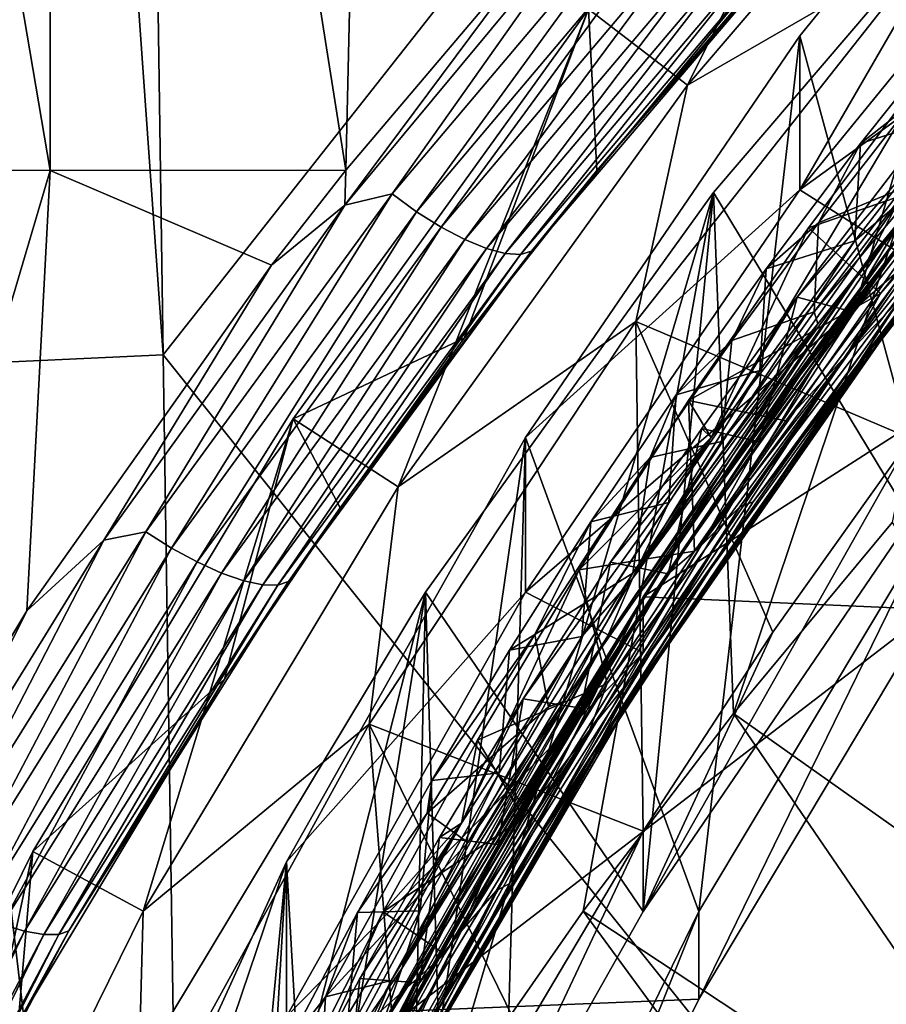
# Model space of a CAD drawing. Header units: metres. Extents: x -22 to 72, y -237 to 23.
# Tile 63 of 256: x -10.8 to -9.07, y -213.16 to -211.2. Entities that reach past the tile are written whole.
import ezdxf

# ---------------------------------------------------------------- set-up
doc = ezdxf.new("R2010")
doc.units = ezdxf.units.M
doc.layers.add('solid_509588_MEDIA_SW0001', color=7, linetype='CONTINUOUS')

msp = doc.modelspace()

# ---------------------------------------------------------------- linework, layer by layer
at = {"layer": 'solid_509588_MEDIA_SW0001'}
for points in [[(-10.513778, -211.863831, 290.889801), (-10.592495, -206.496002, 290.881653), (-11.053795, -204.253479, 290.811798)], [(-10.94561, -211.883789, 290.822906), (-10.513778, -211.863831, 290.889801), (-11.053795, -204.253479, 290.811798)], [(-7.960845, -208.62738, 291.128113), (-10.592495, -206.496002, 290.881653), (-10.513778, -211.863831, 290.889801)], [(-10.739342, -211.496826, 268.14978), (-11.377308, -207.748657, 268.339996), (-10.742666, -207.750259, 267.990326)], [(-10.739342, -211.496826, 268.14978), (-11.300478, -211.495209, 268.437256), (-11.377308, -207.748657, 268.339996)], [(-10.150099, -211.496368, 267.864105), (-10.742666, -207.750259, 267.990326), (-10.063793, -207.75148, 267.645325)], [(-10.150099, -211.496368, 267.864105), (-10.739342, -211.496826, 268.14978), (-10.742666, -207.750259, 267.990326)], [(-9.73837, -211.010071, 267.651428), (-10.150099, -211.496368, 267.864105), (-10.063793, -207.75148, 267.645325)], [(-7.960845, -208.62738, 291.128113), (-10.513778, -211.863831, 290.889801), (-7.868262, -215.169556, 291.137604)], [(-9.46963, -211.327362, 270.551758), (-9.667319, -211.175873, 270.530457), (-9.01243, -210.410172, 270.422852)], [(-8.828927, -210.578293, 270.446472), (-9.46963, -211.327362, 270.551758), (-9.01243, -210.410172, 270.422852)], [(-8.982362, -212.196777, 275.21817), (-9.246316, -211.228745, 275.082123), (-8.632844, -210.476318, 274.976379)], [(-9.245967, -211.535675, 272.894775), (-8.632844, -210.476318, 274.976379), (-9.246316, -211.228745, 275.082123)], [(-8.632731, -210.783585, 272.789063), (-8.632844, -210.476318, 274.976379), (-9.245967, -211.535675, 272.894775)], [(-8.977185, -211.042786, 270.734192), (-9.46963, -211.327362, 270.551758), (-8.828927, -210.578293, 270.446472)], [(-8.632731, -210.783585, 272.789063), (-9.245967, -211.535675, 272.894775), (-8.426258, -210.94136, 272.971588)], [(-8.780872, -210.795578, 269.214722), (-9.378264, -212.577942, 261.572571), (-9.418408, -211.541, 269.319489)], [(-9.024951, -212.190567, 269.410767), (-8.780872, -210.795578, 269.214722), (-9.418408, -211.541, 269.319489)], [(-8.780872, -210.795578, 269.214722), (-9.062537, -212.197327, 261.519073), (-9.378264, -212.577942, 261.572571)], [(-9.52122, -210.907806, 267.565948), (-10.058143, -211.543594, 267.842651), (-9.627391, -210.93486, 267.600342)], [(-10.009254, -211.579117, 267.850464), (-10.058143, -211.543594, 267.842651), (-9.52122, -210.907806, 267.565948)], [(-9.474908, -210.946533, 267.574188), (-10.009254, -211.579117, 267.850464), (-9.52122, -210.907806, 267.565948)], [(-10.152515, -211.565765, 267.871918), (-9.73837, -211.010071, 267.651428), (-9.627391, -210.93486, 267.600342)], [(-10.058143, -211.543594, 267.842651), (-10.152515, -211.565765, 267.871918), (-9.627391, -210.93486, 267.600342)], [(-9.245967, -211.535675, 272.894775), (-9.024906, -211.675552, 273.074768), (-8.426258, -210.94136, 272.971588)], [(-9.960304, -211.609894, 267.86969), (-10.009254, -211.579117, 267.850464), (-9.474908, -210.946533, 267.574188)], [(-9.428239, -210.980423, 267.593842), (-9.960304, -211.609894, 267.86969), (-9.474908, -210.946533, 267.574188)], [(-8.523005, -210.957916, 272.225586), (-9.111032, -211.674881, 272.339325), (-9.053677, -211.565781, 272.343201)], [(-8.956875, -211.501236, 272.287048), (-9.111032, -211.674881, 272.339325), (-8.523005, -210.957916, 272.225586)], [(-9.913313, -211.634644, 267.899536), (-9.960304, -211.609894, 267.86969), (-9.428239, -210.980423, 267.593842)], [(-9.383139, -211.008102, 267.624054), (-9.913313, -211.634644, 267.899536), (-9.428239, -210.980423, 267.593842)], [(-10.152515, -211.565765, 267.871918), (-10.150099, -211.496368, 267.864105), (-9.73837, -211.010071, 267.651428)], [(-9.870219, -211.652344, 267.938812), (-9.913313, -211.634644, 267.899536), (-9.383139, -211.008102, 267.624054)], [(-9.341467, -211.028397, 267.663605), (-9.870219, -211.652344, 267.938812), (-9.383139, -211.008102, 267.624054)], [(-9.832799, -211.662277, 267.98587), (-9.870219, -211.652344, 267.938812), (-9.341467, -211.028397, 267.663605)], [(-9.304944, -211.040497, 267.710846), (-9.832799, -211.662277, 267.98587), (-9.341467, -211.028397, 267.663605)], [(-9.802597, -211.664032, 268.038757), (-9.832799, -211.662277, 267.98587), (-9.304944, -211.040497, 267.710846)], [(-9.275076, -211.043884, 267.763824), (-9.802597, -211.664032, 268.038757), (-9.304944, -211.040497, 267.710846)], [(-9.253095, -211.038422, 267.820404), (-9.65032, -211.496887, 268.089508), (-9.780858, -211.657547, 268.095306)], [(-9.253095, -211.038422, 267.820404), (-9.780858, -211.657547, 268.095306), (-9.275076, -211.043884, 267.763824)], [(-9.253095, -211.038422, 267.820404), (-9.370501, -211.169159, 267.943817), (-9.65032, -211.496887, 268.089508)], [(-9.780858, -211.657547, 268.095306), (-9.802597, -211.664032, 268.038757), (-9.275076, -211.043884, 267.763824)], [(-8.977185, -211.042786, 270.734192), (-9.572845, -211.797836, 270.840302), (-9.46963, -211.327362, 270.551758)], [(-9.024906, -212.030441, 270.549591), (-9.572845, -211.797836, 270.840302), (-8.977185, -211.042786, 270.734192)], [(-8.635641, -211.082962, 272.062042), (-9.026826, -211.526245, 272.116608), (-9.21783, -211.778229, 272.156372)], [(-9.210347, -211.802353, 272.175934), (-8.635641, -211.082962, 272.062042), (-9.21783, -211.778229, 272.156372)], [(-8.928109, -211.461182, 272.142822), (-8.635641, -211.082962, 272.062042), (-9.210347, -211.802353, 272.175934)], [(-9.210109, -211.851456, 272.228973), (-8.640282, -211.132278, 272.115173), (-8.928109, -211.461182, 272.142822)], [(-9.007589, -211.59201, 272.214935), (-8.640282, -211.132278, 272.115173), (-9.210109, -211.851456, 272.228973)], [(-8.509191, -211.123428, 271.182495), (-9.094068, -211.83699, 271.295715), (-8.784962, -211.427994, 271.258057)], [(-8.821499, -211.497528, 271.214783), (-9.094068, -211.83699, 271.295715), (-8.509191, -211.123428, 271.182495)], [(-9.152418, -211.863998, 271.168396), (-8.570215, -211.148102, 271.054932), (-9.085341, -211.74176, 271.133362)], [(-9.045838, -211.751541, 271.171387), (-8.570215, -211.148102, 271.054932), (-9.152418, -211.863998, 271.168396)], [(-8.570215, -211.148102, 271.054932), (-8.88945, -211.493546, 271.094086), (-9.085341, -211.74176, 271.133362)], [(-9.667319, -211.175873, 270.530457), (-10.255151, -211.991135, 270.64505), (-9.914415, -211.830872, 268.23172)], [(-10.045927, -212.126709, 270.664093), (-10.255151, -211.991135, 270.64505), (-9.667319, -211.175873, 270.530457)], [(-9.46963, -211.327362, 270.551758), (-10.045927, -212.126709, 270.664093), (-9.667319, -211.175873, 270.530457)], [(-9.667319, -211.175873, 270.530457), (-9.914415, -211.830872, 268.23172), (-9.65032, -211.496887, 268.089508)], [(-9.667319, -211.175873, 270.530457), (-9.65032, -211.496887, 268.089508), (-9.370501, -211.169159, 267.943817)], [(-9.135173, -211.889572, 271.217743), (-8.555591, -211.174896, 271.104431), (-9.045838, -211.751541, 271.171387)], [(-9.060657, -211.801056, 271.230652), (-8.555591, -211.174896, 271.104431), (-9.135173, -211.889572, 271.217743)], [(-8.694598, -211.197113, 272.211761), (-9.11216, -211.729645, 272.268829), (-9.258028, -211.920547, 272.326111)], [(-8.694598, -211.197113, 272.211761), (-9.258028, -211.920547, 272.326111), (-8.956875, -211.501236, 272.287048)], [(-9.125346, -211.443222, 272.401886), (-9.025141, -211.36525, 272.031494), (-8.928512, -211.196793, 272.362915)], [(-9.125346, -211.443222, 272.401886), (-8.928512, -211.196793, 272.362915), (-8.941189, -211.385269, 272.330841)], [(-8.694598, -211.197113, 272.211761), (-8.818321, -211.353775, 272.209381), (-9.11216, -211.729645, 272.268829)], [(-9.446993, -212.972031, 275.327118), (-9.792261, -212.028625, 275.194519), (-9.246316, -211.228745, 275.082123)], [(-9.245967, -211.535675, 272.894775), (-9.246316, -211.228745, 275.082123), (-9.792261, -212.028625, 275.194519)], [(-8.982362, -212.196777, 275.21817), (-9.446993, -212.972031, 275.327118), (-9.246316, -211.228745, 275.082123)], [(-8.968526, -211.265732, 270.933197), (-8.865899, -211.303635, 271.053345), (-9.422785, -212.028351, 271.155182)], [(-9.228793, -211.611481, 270.995789), (-8.968526, -211.265732, 270.933197), (-9.422785, -212.028351, 271.155182)], [(-8.88945, -211.493546, 271.094086), (-8.968526, -211.265732, 270.933197), (-9.228793, -211.611481, 270.995789)], [(-9.422785, -212.028351, 271.155182), (-8.865899, -211.303635, 271.053345), (-9.251738, -211.749023, 271.432831)], [(-8.865899, -211.303635, 271.053345), (-9.054815, -211.493164, 271.392456), (-9.251738, -211.749023, 271.432831)], [(-9.572845, -211.797836, 270.840302), (-10.045927, -212.126709, 270.664093), (-9.46963, -211.327362, 270.551758)], [(-9.11216, -211.729645, 272.268829), (-8.818321, -211.353775, 272.209381), (-9.051263, -211.649689, 272.251129)], [(-9.025141, -211.36525, 272.031494), (-9.208953, -211.601501, 272.068787), (-9.026826, -211.526245, 272.116608)], [(-9.125346, -211.443222, 272.401886), (-9.208953, -211.601501, 272.068787), (-9.025141, -211.36525, 272.031494)], [(-9.125346, -211.443222, 272.401886), (-8.941189, -211.385269, 272.330841), (-9.136772, -211.636978, 272.370605)], [(-9.053677, -211.565781, 272.343201), (-9.136772, -211.636978, 272.370605), (-8.941189, -211.385269, 272.330841)], [(-8.81128, -211.43428, 271.283936), (-9.365525, -212.166565, 271.399445), (-8.898773, -211.509109, 271.316895)], [(-9.338793, -212.156296, 271.372986), (-9.365525, -212.166565, 271.399445), (-8.81128, -211.43428, 271.283936)], [(-8.784962, -211.427994, 271.258057), (-9.338793, -212.156296, 271.372986), (-8.81128, -211.43428, 271.283936)], [(-9.094068, -211.83699, 271.295715), (-9.338793, -212.156296, 271.372986), (-8.784962, -211.427994, 271.258057)], [(-9.3135, -211.692596, 272.441193), (-9.208953, -211.601501, 272.068787), (-9.125346, -211.443222, 272.401886)], [(-9.3135, -211.692596, 272.441193), (-9.125346, -211.443222, 272.401886), (-9.136772, -211.636978, 272.370605)], [(-9.463274, -212.192368, 272.257904), (-8.928109, -211.461182, 272.142822), (-9.210347, -211.802353, 272.175934)], [(-9.210109, -211.851456, 272.228973), (-8.928109, -211.461182, 272.142822), (-9.463274, -212.192368, 272.257904)], [(-9.138307, -211.778885, 271.375732), (-9.251738, -211.749023, 271.432831), (-9.054815, -211.493164, 271.392456)], [(-8.942725, -211.527069, 271.335907), (-9.138307, -211.778885, 271.375732), (-9.054815, -211.493164, 271.392456)], [(-11.203288, -213.066788, 268.447144), (-11.300478, -211.495209, 268.437256), (-10.739342, -211.496826, 268.14978)], [(-10.78562, -212.373611, 268.21106), (-11.203288, -213.066788, 268.447144), (-10.739342, -211.496826, 268.14978)], [(-10.78562, -212.373611, 268.21106), (-10.739342, -211.496826, 268.14978), (-10.2982, -211.685486, 267.943115)], [(-10.2982, -211.685486, 267.943115), (-10.739342, -211.496826, 268.14978), (-10.150099, -211.496368, 267.864105)], [(-10.152515, -211.565765, 267.871918), (-10.2982, -211.685486, 267.943115), (-10.150099, -211.496368, 267.864105)], [(-9.780858, -211.657547, 268.095306), (-9.65032, -211.496887, 268.089508), (-9.914415, -211.830872, 268.23172)], [(-8.956875, -211.501236, 272.287048), (-9.489837, -212.238647, 272.403046), (-9.111032, -211.674881, 272.339325)], [(-9.258028, -211.920547, 272.326111), (-9.489837, -212.238647, 272.403046), (-8.956875, -211.501236, 272.287048)], [(-8.898773, -211.509109, 271.316895), (-9.443391, -212.243927, 271.432648), (-8.942725, -211.527069, 271.335907)], [(-9.365525, -212.166565, 271.399445), (-9.443391, -212.243927, 271.432648), (-8.898773, -211.509109, 271.316895)], [(-9.085341, -211.74176, 271.133362), (-8.88945, -211.493546, 271.094086), (-9.228793, -211.611481, 270.995789)], [(-8.821499, -211.497528, 271.214783), (-9.115235, -211.873627, 271.274261), (-9.094068, -211.83699, 271.295715)], [(-9.114908, -211.873886, 271.269226), (-9.115235, -211.873627, 271.274261), (-8.821499, -211.497528, 271.214783)], [(-9.114908, -211.873886, 271.269226), (-8.821499, -211.497528, 271.214783), (-8.821136, -211.497787, 271.209747)], [(-9.114908, -211.873886, 271.269226), (-8.821136, -211.497787, 271.209747), (-9.060657, -211.801056, 271.230652)], [(-9.443391, -212.243927, 271.432648), (-9.138307, -211.778885, 271.375732), (-8.942725, -211.527069, 271.335907)], [(-9.208953, -211.601501, 272.068787), (-9.21783, -211.778229, 272.156372), (-9.026826, -211.526245, 272.116608)], [(-10.058143, -211.543594, 267.842651), (-10.548545, -212.216446, 268.110718), (-10.152515, -211.565765, 267.871918)], [(-10.497313, -212.248611, 268.118042), (-10.548545, -212.216446, 268.110718), (-10.058143, -211.543594, 267.842651)], [(-10.009254, -211.579117, 267.850464), (-10.497313, -212.248611, 268.118042), (-10.058143, -211.543594, 267.842651)], [(-9.418408, -211.541, 269.319489), (-9.96035, -213.376602, 261.684814), (-9.991624, -212.336029, 269.431213)], [(-9.55837, -212.972092, 269.52063), (-9.418408, -211.541, 269.319489), (-9.991624, -212.336029, 269.431213)], [(-9.418408, -211.541, 269.319489), (-9.677731, -212.971298, 261.627869), (-9.96035, -213.376602, 261.684814)], [(-9.245967, -211.535675, 272.894775), (-9.792261, -212.028625, 275.194519), (-9.792585, -212.336548, 273.007324)], [(-9.245967, -211.535675, 272.894775), (-9.792585, -212.336548, 273.007324), (-9.024906, -211.675552, 273.074768)], [(-9.418408, -211.541, 269.319489), (-9.378264, -212.577942, 261.572571), (-9.677731, -212.971298, 261.627869)], [(-9.55837, -212.972092, 269.52063), (-9.024951, -212.190567, 269.410767), (-9.418408, -211.541, 269.319489)], [(-10.632514, -212.232559, 268.13446), (-10.2982, -211.685486, 267.943115), (-10.152515, -211.565765, 267.871918)], [(-10.548545, -212.216446, 268.110718), (-10.632514, -212.232559, 268.13446), (-10.152515, -211.565765, 267.871918)], [(-9.053677, -211.565781, 272.343201), (-9.579324, -212.30896, 272.459961), (-9.136772, -211.636978, 272.370605)], [(-9.111032, -211.674881, 272.339325), (-9.579324, -212.30896, 272.459961), (-9.053677, -211.565781, 272.343201)], [(-9.558351, -212.457123, 273.184601), (-9.558363, -212.34581, 273.976837), (-9.024944, -211.56427, 273.866974)], [(-8.452997, -211.637268, 273.877258), (-9.024944, -211.56427, 273.866974), (-9.558363, -212.34581, 273.976837)], [(-9.024906, -211.675552, 273.074768), (-9.558351, -212.457123, 273.184601), (-9.024944, -211.56427, 273.866974)], [(-10.446369, -212.276215, 268.136902), (-10.497313, -212.248611, 268.118042), (-10.009254, -211.579117, 267.850464)], [(-9.960304, -211.609894, 267.86969), (-10.446369, -212.276215, 268.136902), (-10.009254, -211.579117, 267.850464)], [(-10.397816, -212.298126, 268.166473), (-10.446369, -212.276215, 268.136902), (-9.960304, -211.609894, 267.86969)], [(-9.913313, -211.634644, 267.899536), (-10.397816, -212.298126, 268.166473), (-9.960304, -211.609894, 267.86969)], [(-9.530543, -212.32811, 272.330658), (-9.051263, -211.649689, 272.251129), (-9.007589, -211.59201, 272.214935)], [(-9.530543, -212.32811, 272.330658), (-9.007589, -211.59201, 272.214935), (-9.210109, -211.851456, 272.228973)], [(-9.208953, -211.601501, 272.068787), (-9.381605, -211.835724, 272.105652), (-9.21783, -211.778229, 272.156372)], [(-9.3135, -211.692596, 272.441193), (-9.381605, -211.835724, 272.105652), (-9.208953, -211.601501, 272.068787)], [(-9.468081, -211.955048, 271.057404), (-9.228793, -211.611481, 270.995789), (-9.422785, -212.028351, 271.155182)], [(-9.085341, -211.74176, 271.133362), (-9.228793, -211.611481, 270.995789), (-9.468081, -211.955048, 271.057404)], [(-10.353655, -212.313461, 268.205566), (-10.397816, -212.298126, 268.166473), (-9.913313, -211.634644, 267.899536)], [(-9.870219, -211.652344, 267.938812), (-10.353655, -212.313461, 268.205566), (-9.913313, -211.634644, 267.899536)], [(-9.579324, -212.30896, 272.459961), (-9.325635, -211.894821, 272.411224), (-9.136772, -211.636978, 272.370605)], [(-8.982388, -212.370789, 273.980347), (-8.452997, -211.637268, 273.877258), (-9.558363, -212.34581, 273.976837)], [(-9.530543, -212.32811, 272.330658), (-9.329591, -212.031326, 272.311218), (-9.051263, -211.649689, 272.251129)], [(-9.11216, -211.729645, 272.268829), (-9.051263, -211.649689, 272.251129), (-9.329591, -212.031326, 272.311218)], [(-9.3135, -211.692596, 272.441193), (-9.136772, -211.636978, 272.370605), (-9.325635, -211.894821, 272.411224)], [(-10.315708, -212.321564, 268.252533), (-10.353655, -212.313461, 268.205566), (-9.870219, -211.652344, 267.938812)], [(-9.832799, -211.662277, 267.98587), (-10.315708, -212.321564, 268.252533), (-9.870219, -211.652344, 267.938812)], [(-10.285542, -212.322098, 268.305481), (-10.315708, -212.321564, 268.252533), (-9.832799, -211.662277, 267.98587)], [(-9.802597, -211.664032, 268.038757), (-10.285542, -212.322098, 268.305481), (-9.832799, -211.662277, 267.98587)], [(-10.264399, -212.315063, 268.362183), (-10.285542, -212.322098, 268.305481), (-9.802597, -211.664032, 268.038757)], [(-9.780858, -211.657547, 268.095306), (-10.161595, -212.168686, 268.368317), (-10.264399, -212.315063, 268.362183)], [(-9.780858, -211.657547, 268.095306), (-10.264399, -212.315063, 268.362183), (-9.802597, -211.664032, 268.038757)], [(-9.780858, -211.657547, 268.095306), (-9.914415, -211.830872, 268.23172), (-10.161595, -212.168686, 268.368317)], [(-10.632514, -212.232559, 268.13446), (-10.78562, -212.373611, 268.21106), (-10.2982, -211.685486, 267.943115)], [(-9.792585, -212.336548, 273.007324), (-9.558351, -212.457123, 273.184601), (-9.024906, -211.675552, 273.074768)], [(-9.111032, -211.674881, 272.339325), (-9.628492, -212.423477, 272.456787), (-9.579324, -212.30896, 272.459961)], [(-9.489837, -212.238647, 272.403046), (-9.628492, -212.423477, 272.456787), (-9.111032, -211.674881, 272.339325)], [(-9.492229, -211.943451, 272.480591), (-9.381605, -211.835724, 272.105652), (-9.3135, -211.692596, 272.441193)], [(-9.492229, -211.943451, 272.480591), (-9.3135, -211.692596, 272.441193), (-9.325635, -211.894821, 272.411224)], [(-9.274235, -211.995422, 271.17334), (-9.085341, -211.74176, 271.133362), (-9.468081, -211.955048, 271.057404)], [(-9.389599, -212.117554, 272.329834), (-9.11216, -211.729645, 272.268829), (-9.329591, -212.031326, 272.311218)], [(-9.258028, -211.920547, 272.326111), (-9.11216, -211.729645, 272.268829), (-9.389599, -212.117554, 272.329834)], [(-9.152418, -211.863998, 271.168396), (-9.085341, -211.74176, 271.133362), (-9.274235, -211.995422, 271.17334)], [(-9.566637, -212.489105, 271.287262), (-9.045838, -211.751541, 271.171387), (-9.152418, -211.863998, 271.168396)], [(-9.135173, -211.889572, 271.217743), (-9.045838, -211.751541, 271.171387), (-9.566637, -212.489105, 271.287262)], [(-9.422785, -212.028351, 271.155182), (-9.251738, -211.749023, 271.432831), (-9.441254, -212.010284, 271.473907)], [(-9.327292, -212.037018, 271.416351), (-9.441254, -212.010284, 271.473907), (-9.251738, -211.749023, 271.432831)], [(-9.138307, -211.778885, 271.375732), (-9.327292, -212.037018, 271.416351), (-9.251738, -211.749023, 271.432831)], [(-9.443391, -212.243927, 271.432648), (-9.327292, -212.037018, 271.416351), (-9.138307, -211.778885, 271.375732)], [(-9.381605, -211.835724, 272.105652), (-9.402079, -212.036133, 272.19693), (-9.21783, -211.778229, 272.156372)], [(-9.210347, -211.802353, 272.175934), (-9.21783, -211.778229, 272.156372), (-9.402079, -212.036133, 272.19693)], [(-9.572845, -211.797836, 270.840302), (-10.103918, -212.598755, 270.952881), (-10.045927, -212.126709, 270.664093)], [(-9.558351, -212.812027, 270.659424), (-10.103918, -212.598755, 270.952881), (-9.572845, -211.797836, 270.840302)], [(-9.715555, -212.552902, 272.293549), (-9.210347, -211.802353, 272.175934), (-9.578602, -212.29866, 272.238037)], [(-9.463274, -212.192368, 272.257904), (-9.210347, -211.802353, 272.175934), (-9.715555, -212.552902, 272.293549)], [(-9.210347, -211.802353, 272.175934), (-9.402079, -212.036133, 272.19693), (-9.578602, -212.29866, 272.238037)], [(-9.577094, -212.5401, 271.34671), (-9.060657, -211.801056, 271.230652), (-9.135173, -211.889572, 271.217743)], [(-9.114908, -211.873886, 271.269226), (-9.060657, -211.801056, 271.230652), (-9.577094, -212.5401, 271.34671)], [(-9.300012, -212.415634, 270.603729), (-9.558351, -212.812027, 270.659424), (-9.572845, -211.797836, 270.840302)], [(-9.024906, -212.030441, 270.549591), (-9.300012, -212.415634, 270.603729), (-9.572845, -211.797836, 270.840302)], [(-10.255151, -211.991135, 270.64505), (-10.161595, -212.168686, 268.368317), (-9.914415, -211.830872, 268.23172)], [(-9.094068, -211.83699, 271.295715), (-9.608927, -212.58194, 271.412628), (-9.338793, -212.156296, 271.372986)], [(-9.39216, -212.261169, 271.335175), (-9.608927, -212.58194, 271.412628), (-9.094068, -211.83699, 271.295715)], [(-9.381605, -211.835724, 272.105652), (-9.54405, -212.068192, 272.14212), (-9.402079, -212.036133, 272.19693)], [(-9.492229, -211.943451, 272.480591), (-9.54405, -212.068192, 272.14212), (-9.381605, -211.835724, 272.105652)], [(-9.115235, -211.873627, 271.274261), (-9.39216, -212.261169, 271.335175), (-9.094068, -211.83699, 271.295715)], [(-10.450227, -216.07196, 290.896393), (-10.513778, -211.863831, 290.889801), (-10.94561, -211.883789, 290.822906)], [(-7.868262, -215.169556, 291.137604), (-10.513778, -211.863831, 290.889801), (-10.450227, -216.07196, 290.896393)], [(-9.710763, -212.60173, 272.346527), (-9.210109, -211.851456, 272.228973), (-9.463274, -212.192368, 272.257904)], [(-9.530543, -212.32811, 272.330658), (-9.210109, -211.851456, 272.228973), (-9.710763, -212.60173, 272.346527)], [(-9.664807, -212.61113, 271.285583), (-9.152418, -211.863998, 271.168396), (-9.630161, -212.518326, 271.25531)], [(-9.566637, -212.489105, 271.287262), (-9.152418, -211.863998, 271.168396), (-9.664807, -212.61113, 271.285583)], [(-9.152418, -211.863998, 271.168396), (-9.456165, -212.254745, 271.21405), (-9.630161, -212.518326, 271.25531)], [(-9.152418, -211.863998, 271.168396), (-9.274235, -211.995422, 271.17334), (-9.456165, -212.254745, 271.21405)], [(-10.399515, -219.547348, 290.901642), (-10.450227, -216.07196, 290.896393), (-10.94561, -211.883789, 290.822906)], [(-10.83408, -219.514114, 290.834595), (-10.399515, -219.547348, 290.901642), (-10.94561, -211.883789, 290.822906)], [(-9.391862, -212.261429, 271.33017), (-9.114908, -211.873886, 271.269226), (-9.577094, -212.5401, 271.34671)], [(-9.391862, -212.261429, 271.33017), (-9.39216, -212.261169, 271.335175), (-9.115235, -211.873627, 271.274261)], [(-9.391862, -212.261429, 271.33017), (-9.115235, -211.873627, 271.274261), (-9.114908, -211.873886, 271.269226)], [(-9.645129, -212.635391, 271.334717), (-9.135173, -211.889572, 271.217743), (-9.566637, -212.489105, 271.287262)], [(-9.577094, -212.5401, 271.34671), (-9.135173, -211.889572, 271.217743), (-9.645129, -212.635391, 271.334717)], [(-9.579324, -212.30896, 272.459961), (-9.50684, -212.157532, 272.452454), (-9.325635, -211.894821, 272.411224)], [(-9.492229, -211.943451, 272.480591), (-9.325635, -211.894821, 272.411224), (-9.50684, -212.157532, 272.452454)], [(-9.258028, -211.920547, 272.326111), (-9.650133, -212.516769, 272.392303), (-9.752479, -212.675308, 272.444275)], [(-9.258028, -211.920547, 272.326111), (-9.752479, -212.675308, 272.444275), (-9.489837, -212.238647, 272.403046)], [(-9.258028, -211.920547, 272.326111), (-9.389599, -212.117554, 272.329834), (-9.650133, -212.516769, 272.392303)], [(-9.662077, -212.195999, 272.520111), (-9.54405, -212.068192, 272.14212), (-9.492229, -211.943451, 272.480591)], [(-9.662077, -212.195999, 272.520111), (-9.492229, -211.943451, 272.480591), (-9.50684, -212.157532, 272.452454)], [(-9.685446, -212.292053, 271.117371), (-9.468081, -211.955048, 271.057404), (-9.422785, -212.028351, 271.155182)], [(-9.456165, -212.254745, 271.21405), (-9.468081, -211.955048, 271.057404), (-9.685446, -212.292053, 271.117371)], [(-9.456165, -212.254745, 271.21405), (-9.274235, -211.995422, 271.17334), (-9.468081, -211.955048, 271.057404)], [(-10.255151, -211.991135, 270.64505), (-10.773509, -212.852631, 270.766113), (-10.392069, -212.509338, 268.498383)], [(-10.553911, -212.970932, 270.782745), (-10.773509, -212.852631, 270.766113), (-10.255151, -211.991135, 270.64505)], [(-10.045927, -212.126709, 270.664093), (-10.553911, -212.970932, 270.782745), (-10.255151, -211.991135, 270.64505)], [(-10.255151, -211.991135, 270.64505), (-10.392069, -212.509338, 268.498383), (-10.161595, -212.168686, 268.368317)], [(-9.422785, -212.028351, 271.155182), (-9.441254, -212.010284, 271.473907), (-9.623213, -212.276764, 271.515656)], [(-9.508644, -212.30011, 271.457642), (-9.623213, -212.276764, 271.515656), (-9.441254, -212.010284, 271.473907)], [(-9.327292, -212.037018, 271.416351), (-9.508644, -212.30011, 271.457642), (-9.441254, -212.010284, 271.473907)], [(-10.169189, -214.625351, 275.559479), (-10.26872, -212.873184, 275.313232), (-9.792261, -212.028625, 275.194519)], [(-9.792585, -212.336548, 273.007324), (-9.792261, -212.028625, 275.194519), (-10.26872, -212.873184, 275.313232)], [(-9.843554, -213.783508, 275.441162), (-10.169189, -214.625351, 275.559479), (-9.792261, -212.028625, 275.194519)], [(-9.919952, -212.7957, 271.263031), (-9.422785, -212.028351, 271.155182), (-9.79747, -212.548248, 271.558044)], [(-9.685446, -212.292053, 271.117371), (-9.422785, -212.028351, 271.155182), (-9.919952, -212.7957, 271.263031)], [(-9.446993, -212.972031, 275.327118), (-9.843554, -213.783508, 275.441162), (-9.792261, -212.028625, 275.194519)], [(-9.422785, -212.028351, 271.155182), (-9.623213, -212.276764, 271.515656), (-9.79747, -212.548248, 271.558044)], [(-9.389599, -212.117554, 272.329834), (-9.329591, -212.031326, 272.311218), (-9.591459, -212.424255, 272.372772)], [(-9.530543, -212.32811, 272.330658), (-9.591459, -212.424255, 272.372772), (-9.329591, -212.031326, 272.311218)], [(-9.54405, -212.068192, 272.14212), (-9.578602, -212.29866, 272.238037), (-9.402079, -212.036133, 272.19693)], [(-9.55837, -212.972092, 269.52063), (-9.300012, -212.415634, 270.603729), (-9.024906, -212.030441, 270.549591)], [(-9.55837, -212.972092, 269.52063), (-9.024906, -212.030441, 270.549591), (-9.024951, -212.190567, 269.410767)], [(-9.443391, -212.243927, 271.432648), (-9.508644, -212.30011, 271.457642), (-9.327292, -212.037018, 271.416351)], [(-9.54405, -212.068192, 272.14212), (-9.774138, -212.420258, 272.197174), (-9.578602, -212.29866, 272.238037)], [(-9.662077, -212.195999, 272.520111), (-9.774138, -212.420258, 272.197174), (-9.54405, -212.068192, 272.14212)], [(-9.650133, -212.516769, 272.392303), (-9.389599, -212.117554, 272.329834), (-9.591459, -212.424255, 272.372772)], [(-10.103918, -212.598755, 270.952881), (-10.553911, -212.970932, 270.782745), (-10.045927, -212.126709, 270.664093)], [(-9.338793, -212.156296, 271.372986), (-9.824324, -212.916214, 271.491852), (-9.365525, -212.166565, 271.399445)], [(-9.608927, -212.58194, 271.412628), (-9.824324, -212.916214, 271.491852), (-9.338793, -212.156296, 271.372986)], [(-9.662077, -212.195999, 272.520111), (-9.50684, -212.157532, 272.452454), (-9.680068, -212.424591, 272.494202)], [(-9.579324, -212.30896, 272.459961), (-9.680068, -212.424591, 272.494202), (-9.50684, -212.157532, 272.452454)], [(-10.264399, -212.315063, 268.362183), (-10.161595, -212.168686, 268.368317), (-10.392069, -212.509338, 268.498383)], [(-9.365525, -212.166565, 271.399445), (-9.851136, -212.930756, 271.518921), (-9.443391, -212.243927, 271.432648)], [(-9.824324, -212.916214, 271.491852), (-9.851136, -212.930756, 271.518921), (-9.365525, -212.166565, 271.399445)], [(-9.932248, -212.95549, 272.377106), (-9.463274, -212.192368, 272.257904), (-9.715555, -212.552902, 272.293549)], [(-9.710763, -212.60173, 272.346527), (-9.463274, -212.192368, 272.257904), (-9.932248, -212.95549, 272.377106)], [(-9.824376, -212.451859, 272.560059), (-9.774138, -212.420258, 272.197174), (-9.662077, -212.195999, 272.520111)], [(-9.824376, -212.451859, 272.560059), (-9.662077, -212.195999, 272.520111), (-9.680068, -212.424591, 272.494202)], [(-9.446999, -213.145996, 274.089294), (-9.446993, -212.972031, 275.327118), (-8.982362, -212.196777, 275.21817)], [(-9.446999, -213.145996, 274.089294), (-8.982362, -212.196777, 275.21817), (-8.982388, -212.370789, 273.980347)], [(-9.378264, -212.577942, 261.572571), (-9.062537, -212.197327, 261.519073), (-8.363782, -213.295456, 260.982544)], [(-10.548545, -212.216446, 268.110718), (-10.990719, -212.925583, 268.361115), (-10.632514, -212.232559, 268.13446)], [(-10.937381, -212.954224, 268.367981), (-10.990719, -212.925583, 268.361115), (-10.548545, -212.216446, 268.110718)], [(-10.497313, -212.248611, 268.118042), (-10.937381, -212.954224, 268.367981), (-10.548545, -212.216446, 268.110718)], [(-11.06573, -212.934494, 268.379364), (-10.78562, -212.373611, 268.21106), (-10.632514, -212.232559, 268.13446)], [(-10.990719, -212.925583, 268.361115), (-11.06573, -212.934494, 268.379364), (-10.632514, -212.232559, 268.13446)], [(-10.884713, -212.978653, 268.386444), (-10.937381, -212.954224, 268.367981), (-10.497313, -212.248611, 268.118042)], [(-10.446369, -212.276215, 268.136902), (-10.884713, -212.978653, 268.386444), (-10.497313, -212.248611, 268.118042)], [(-9.489837, -212.238647, 272.403046), (-9.956277, -213.008682, 272.523285), (-9.628492, -212.423477, 272.456787)], [(-9.752479, -212.675308, 272.444275), (-9.956277, -213.008682, 272.523285), (-9.489837, -212.238647, 272.403046)], [(-9.443391, -212.243927, 271.432648), (-9.920432, -213.01088, 271.55246), (-9.508644, -212.30011, 271.457642)], [(-9.851136, -212.930756, 271.518921), (-9.920432, -213.01088, 271.55246), (-9.443391, -212.243927, 271.432648)], [(-9.630161, -212.518326, 271.25531), (-9.456165, -212.254745, 271.21405), (-9.685446, -212.292053, 271.117371)], [(-10.834888, -212.997879, 268.415802), (-10.884713, -212.978653, 268.386444), (-10.446369, -212.276215, 268.136902)], [(-10.397816, -212.298126, 268.166473), (-10.834888, -212.997879, 268.415802), (-10.446369, -212.276215, 268.136902)], [(-9.681853, -212.567307, 271.49942), (-9.79747, -212.548248, 271.558044), (-9.623213, -212.276764, 271.515656)], [(-9.508644, -212.30011, 271.457642), (-9.681853, -212.567307, 271.49942), (-9.623213, -212.276764, 271.515656)], [(-9.39216, -212.261169, 271.335175), (-9.652042, -212.659714, 271.397583), (-9.608927, -212.58194, 271.412628)], [(-9.651771, -212.659973, 271.392548), (-9.652042, -212.659714, 271.397583), (-9.39216, -212.261169, 271.335175)], [(-9.651771, -212.659973, 271.392548), (-9.39216, -212.261169, 271.335175), (-9.391862, -212.261429, 271.33017)], [(-9.651771, -212.659973, 271.392548), (-9.391862, -212.261429, 271.33017), (-9.577094, -212.5401, 271.34671)], [(-9.887822, -212.630997, 271.177216), (-9.685446, -212.292053, 271.117371), (-9.919952, -212.7957, 271.263031)], [(-9.630161, -212.518326, 271.25531), (-9.685446, -212.292053, 271.117371), (-9.887822, -212.630997, 271.177216)], [(-10.789961, -213.011078, 268.454773), (-10.834888, -212.997879, 268.415802), (-10.397816, -212.298126, 268.166473)], [(-10.353655, -212.313461, 268.205566), (-10.789961, -213.011078, 268.454773), (-10.397816, -212.298126, 268.166473)], [(-10.751784, -213.017731, 268.501801), (-10.789961, -213.011078, 268.454773), (-10.353655, -212.313461, 268.205566)], [(-10.315708, -212.321564, 268.252533), (-10.751784, -213.017731, 268.501801), (-10.353655, -212.313461, 268.205566)], [(-10.264399, -212.315063, 268.362183), (-10.392069, -212.509338, 268.498383), (-10.701641, -213.010559, 268.611938)], [(-10.264399, -212.315063, 268.362183), (-10.701641, -213.010559, 268.611938), (-10.285542, -212.322098, 268.305481)], [(-9.579324, -212.30896, 272.459961), (-10.039068, -213.085358, 272.581055), (-9.680068, -212.424591, 272.494202)], [(-9.628492, -212.423477, 272.456787), (-10.039068, -213.085358, 272.581055), (-9.579324, -212.30896, 272.459961)], [(-9.920432, -213.01088, 271.55246), (-9.681853, -212.567307, 271.49942), (-9.508644, -212.30011, 271.457642)], [(-9.774138, -212.420258, 272.197174), (-9.746735, -212.564575, 272.279602), (-9.578602, -212.29866, 272.238037)], [(-9.715555, -212.552902, 272.293549), (-9.578602, -212.29866, 272.238037), (-9.746735, -212.564575, 272.279602)], [(-10.721934, -213.017548, 268.554901), (-10.751784, -213.017731, 268.501801), (-10.315708, -212.321564, 268.252533)], [(-10.285542, -212.322098, 268.305481), (-10.721934, -213.017548, 268.554901), (-10.315708, -212.321564, 268.252533)], [(-10.701641, -213.010559, 268.611938), (-10.721934, -213.017548, 268.554901), (-10.285542, -212.322098, 268.305481)], [(-9.988302, -213.096863, 272.450623), (-9.591459, -212.424255, 272.372772), (-9.530543, -212.32811, 272.330658)], [(-9.988302, -213.096863, 272.450623), (-9.530543, -212.32811, 272.330658), (-9.710763, -212.60173, 272.346527)], [(-9.991624, -212.336029, 269.431213), (-10.473175, -214.220337, 261.803406), (-10.49652, -213.17511, 269.549164)], [(-10.023128, -213.795959, 269.636414), (-9.991624, -212.336029, 269.431213), (-10.49652, -213.17511, 269.549164)], [(-9.991624, -212.336029, 269.431213), (-10.225655, -213.793213, 261.743378), (-10.473175, -214.220337, 261.803406)], [(-9.792585, -212.336548, 273.007324), (-10.26872, -212.873184, 275.313232), (-10.268647, -213.18045, 273.125916)], [(-9.792585, -212.336548, 273.007324), (-10.268647, -213.18045, 273.125916), (-9.558351, -212.457123, 273.184601)], [(-9.991624, -212.336029, 269.431213), (-9.96035, -213.376602, 261.684814), (-10.225655, -213.793213, 261.743378)], [(-10.023143, -213.281052, 273.300415), (-10.023125, -213.169678, 274.092621), (-9.558363, -212.34581, 273.976837)], [(-9.558351, -212.457123, 273.184601), (-10.023143, -213.281052, 273.300415), (-9.558363, -212.34581, 273.976837)], [(-10.023128, -213.795959, 269.636414), (-9.55837, -212.972092, 269.52063), (-9.991624, -212.336029, 269.431213)], [(-8.982388, -212.370789, 273.980347), (-9.558363, -212.34581, 273.976837), (-10.023125, -213.169678, 274.092621)], [(-11.06573, -212.934494, 268.379364), (-11.203288, -213.066788, 268.447144), (-10.78562, -212.373611, 268.21106)], [(-9.446999, -213.145996, 274.089294), (-8.982388, -212.370789, 273.980347), (-10.023125, -213.169678, 274.092621)], [(-9.628492, -212.423477, 272.456787), (-10.080496, -213.206055, 272.578827), (-10.039068, -213.085358, 272.581055)], [(-9.956277, -213.008682, 272.523285), (-10.080496, -213.206055, 272.578827), (-9.628492, -212.423477, 272.456787)], [(-10.039068, -213.085358, 272.581055), (-9.845265, -212.695786, 272.536469), (-9.680068, -212.424591, 272.494202)], [(-9.774138, -212.420258, 272.197174), (-9.988348, -212.776031, 272.252533), (-9.746735, -212.564575, 272.279602)], [(-9.979376, -212.711288, 272.600433), (-9.988348, -212.776031, 272.252533), (-9.774138, -212.420258, 272.197174)], [(-9.988302, -213.096863, 272.450623), (-9.836352, -212.827682, 272.435791), (-9.591459, -212.424255, 272.372772)], [(-9.979376, -212.711288, 272.600433), (-9.774138, -212.420258, 272.197174), (-9.824376, -212.451859, 272.560059)], [(-9.824376, -212.451859, 272.560059), (-9.680068, -212.424591, 272.494202), (-9.845265, -212.695786, 272.536469)], [(-9.650133, -212.516769, 272.392303), (-9.591459, -212.424255, 272.372772), (-9.836352, -212.827682, 272.435791)], [(-9.55837, -212.972092, 269.52063), (-9.558351, -212.812027, 270.659424), (-9.300012, -212.415634, 270.603729)], [(-9.979376, -212.711288, 272.600433), (-9.824376, -212.451859, 272.560059), (-9.845265, -212.695786, 272.536469)], [(-10.268647, -213.18045, 273.125916), (-10.023143, -213.281052, 273.300415), (-9.558351, -212.457123, 273.184601)], [(-10.02251, -213.259445, 271.40744), (-9.566637, -212.489105, 271.287262), (-9.664807, -212.61113, 271.285583)], [(-9.645129, -212.635391, 271.334717), (-9.566637, -212.489105, 271.287262), (-10.02251, -213.259445, 271.40744)], [(-10.773509, -212.852631, 270.766113), (-10.803063, -213.193649, 268.7341), (-10.392069, -212.509338, 268.498383)], [(-10.701641, -213.010559, 268.611938), (-10.392069, -212.509338, 268.498383), (-10.803063, -213.193649, 268.7341)], [(-9.893258, -212.926529, 272.456238), (-9.650133, -212.516769, 272.392303), (-9.836352, -212.827682, 272.435791)], [(-9.752479, -212.675308, 272.444275), (-9.650133, -212.516769, 272.392303), (-9.893258, -212.926529, 272.456238)], [(-9.795825, -212.785294, 271.296997), (-9.630161, -212.518326, 271.25531), (-9.887822, -212.630997, 271.177216)], [(-9.664807, -212.61113, 271.285583), (-9.630161, -212.518326, 271.25531), (-9.795825, -212.785294, 271.296997)], [(-10.028897, -213.312225, 271.467163), (-9.577094, -212.5401, 271.34671), (-9.645129, -212.635391, 271.334717)], [(-9.651771, -212.659973, 271.392548), (-9.577094, -212.5401, 271.34671), (-10.028897, -213.312225, 271.467163)], [(-9.919952, -212.7957, 271.263031), (-9.79747, -212.548248, 271.558044), (-9.963885, -212.824509, 271.601074)], [(-9.847028, -212.838654, 271.541718), (-9.963885, -212.824509, 271.601074), (-9.79747, -212.548248, 271.558044)], [(-9.681853, -212.567307, 271.49942), (-9.847028, -212.838654, 271.541718), (-9.79747, -212.548248, 271.558044)], [(-10.156711, -213.337814, 272.415833), (-9.715555, -212.552902, 272.293549), (-10.059983, -213.108978, 272.36441)], [(-9.932248, -212.95549, 272.377106), (-9.715555, -212.552902, 272.293549), (-10.156711, -213.337814, 272.415833)], [(-9.715555, -212.552902, 272.293549), (-9.907119, -212.834595, 272.321686), (-10.059983, -213.108978, 272.36441)], [(-9.988348, -212.776031, 272.252533), (-9.907119, -212.834595, 272.321686), (-9.746735, -212.564575, 272.279602)], [(-9.920432, -213.01088, 271.55246), (-9.847028, -212.838654, 271.541718), (-9.681853, -212.567307, 271.49942)], [(-9.715555, -212.552902, 272.293549), (-9.746735, -212.564575, 272.279602), (-9.907119, -212.834595, 272.321686)], [(-9.608927, -212.58194, 271.412628), (-10.058838, -213.360596, 271.534058), (-9.824324, -212.916214, 271.491852)], [(-9.894811, -213.069153, 271.461456), (-10.058838, -213.360596, 271.534058), (-9.608927, -212.58194, 271.412628)], [(-9.652042, -212.659714, 271.397583), (-9.894811, -213.069153, 271.461456), (-9.608927, -212.58194, 271.412628)], [(-9.677731, -212.971298, 261.627869), (-9.378264, -212.577942, 261.572571), (-8.643008, -213.653198, 261.032806)], [(-9.378264, -212.577942, 261.572571), (-8.363782, -213.295456, 260.982544), (-8.643008, -213.653198, 261.032806)], [(-10.103918, -212.598755, 270.952881), (-10.566826, -213.440125, 271.071106), (-10.553911, -212.970932, 270.782745)], [(-10.023143, -213.635941, 270.775208), (-10.566826, -213.440125, 271.071106), (-10.103918, -212.598755, 270.952881)], [(-10.147736, -213.386551, 272.468811), (-9.710763, -212.60173, 272.346527), (-9.932248, -212.95549, 272.377106)], [(-9.988302, -213.096863, 272.450623), (-9.710763, -212.60173, 272.346527), (-10.147736, -213.386551, 272.468811)], [(-9.799585, -213.219101, 270.716644), (-10.023143, -213.635941, 270.775208), (-10.103918, -212.598755, 270.952881)], [(-9.558351, -212.812027, 270.659424), (-9.799585, -213.219101, 270.716644), (-10.103918, -212.598755, 270.952881)], [(-10.112588, -213.392136, 271.407288), (-9.664807, -212.61113, 271.285583), (-10.104327, -213.331985, 271.382111)], [(-10.02251, -213.259445, 271.40744), (-9.664807, -212.61113, 271.285583), (-10.112588, -213.392136, 271.407288)], [(-9.664807, -212.61113, 271.285583), (-9.953832, -213.056427, 271.339233), (-10.104327, -213.331985, 271.382111)], [(-9.664807, -212.61113, 271.285583), (-9.795825, -212.785294, 271.296997), (-9.953832, -213.056427, 271.339233)], [(-10.090704, -213.4151, 271.456268), (-9.645129, -212.635391, 271.334717), (-10.02251, -213.259445, 271.40744)], [(-10.028897, -213.312225, 271.467163), (-9.645129, -212.635391, 271.334717), (-10.090704, -213.4151, 271.456268)], [(-10.076207, -212.972473, 271.237091), (-9.887822, -212.630997, 271.177216), (-9.919952, -212.7957, 271.263031)], [(-9.795825, -212.785294, 271.296997), (-9.887822, -212.630997, 271.177216), (-10.076207, -212.972473, 271.237091)], [(-9.894566, -213.069412, 271.456421), (-9.651771, -212.659973, 271.392548), (-10.028897, -213.312225, 271.467163)], [(-9.894566, -213.069412, 271.456421), (-9.894811, -213.069153, 271.461456), (-9.652042, -212.659714, 271.397583)], [(-9.894566, -213.069412, 271.456421), (-9.652042, -212.659714, 271.397583), (-9.651771, -212.659973, 271.392548)], [(-9.752479, -212.675308, 272.444275), (-10.11857, -213.346115, 272.521576), (-10.18349, -213.465271, 272.567352)], [(-9.752479, -212.675308, 272.444275), (-10.18349, -213.465271, 272.567352), (-9.956277, -213.008682, 272.523285)], [(-9.752479, -212.675308, 272.444275), (-9.893258, -212.926529, 272.456238), (-10.11857, -213.346115, 272.521576)], [(-10.039068, -213.085358, 272.581055), (-10.002067, -212.970367, 272.579193), (-9.845265, -212.695786, 272.536469)], [(-9.979376, -212.711288, 272.600433), (-9.845265, -212.695786, 272.536469), (-10.002067, -212.970367, 272.579193)], [(-10.126867, -212.97377, 272.641235), (-9.988348, -212.776031, 272.252533), (-9.979376, -212.711288, 272.600433)], [(-10.126867, -212.97377, 272.641235), (-9.979376, -212.711288, 272.600433), (-10.002067, -212.970367, 272.579193)], [(-9.988348, -212.776031, 272.252533), (-10.190554, -213.141647, 272.309387), (-9.907119, -212.834595, 272.321686)], [(-10.126867, -212.97377, 272.641235), (-10.190554, -213.141647, 272.309387), (-9.988348, -212.776031, 272.252533)], [(-9.953832, -213.056427, 271.339233), (-9.795825, -212.785294, 271.296997), (-10.076207, -212.972473, 271.237091)], [(-10.353232, -213.59935, 271.375977), (-9.919952, -212.7957, 271.263031), (-10.272667, -213.390442, 271.689026)], [(-10.076207, -212.972473, 271.237091), (-9.919952, -212.7957, 271.263031), (-10.353232, -213.59935, 271.375977)], [(-9.919952, -212.7957, 271.263031), (-10.122327, -213.105316, 271.644714), (-10.272667, -213.390442, 271.689026)], [(-9.919952, -212.7957, 271.263031), (-9.963885, -212.824509, 271.601074), (-10.122327, -213.105316, 271.644714)], [(-10.003895, -213.113541, 271.584503), (-10.122327, -213.105316, 271.644714), (-9.963885, -212.824509, 271.601074)], [(-10.023128, -213.795959, 269.636414), (-9.799585, -213.219101, 270.716644), (-9.558351, -212.812027, 270.659424)], [(-10.023128, -213.795959, 269.636414), (-9.558351, -212.812027, 270.659424), (-9.55837, -212.972092, 269.52063)], [(-9.847028, -212.838654, 271.541718), (-10.003895, -213.113541, 271.584503), (-9.963885, -212.824509, 271.601074)], [(-10.190554, -213.141647, 272.309387), (-10.059983, -213.108978, 272.36441), (-9.907119, -212.834595, 272.321686)], [(-9.893258, -212.926529, 272.456238), (-9.836352, -212.827682, 272.435791), (-10.063842, -213.24086, 272.500122)], [(-9.988302, -213.096863, 272.450623), (-10.063842, -213.24086, 272.500122), (-9.836352, -212.827682, 272.435791)], [(-9.920432, -213.01088, 271.55246), (-10.003895, -213.113541, 271.584503), (-9.847028, -212.838654, 271.541718)], [(-10.773509, -212.852631, 270.766113), (-11.218492, -213.754044, 270.892792), (-10.803063, -213.193649, 268.7341)], [(-10.989173, -213.852585, 270.906647), (-11.218492, -213.754044, 270.892792), (-10.773509, -212.852631, 270.766113)], [(-10.553911, -212.970932, 270.782745), (-10.989173, -213.852585, 270.906647), (-10.773509, -212.852631, 270.766113)], [(-10.598831, -216.375717, 275.805481), (-10.670872, -213.754227, 275.437042), (-10.26872, -212.873184, 275.313232)], [(-10.670724, -214.061279, 273.249725), (-10.26872, -212.873184, 275.313232), (-10.670872, -213.754227, 275.437042)], [(-10.268647, -213.18045, 273.125916), (-10.26872, -212.873184, 275.313232), (-10.670724, -214.061279, 273.249725)], [(-10.421554, -215.491501, 275.681213), (-10.598831, -216.375717, 275.805481), (-10.26872, -212.873184, 275.313232)], [(-10.169189, -214.625351, 275.559479), (-10.421554, -215.491501, 275.681213), (-10.26872, -212.873184, 275.313232)], [(-9.824324, -212.916214, 271.491852), (-10.246918, -213.712158, 271.615784), (-9.851136, -212.930756, 271.518921)], [(-10.058838, -213.360596, 271.534058), (-10.246918, -213.712158, 271.615784), (-9.824324, -212.916214, 271.491852)], [(-9.851136, -212.930756, 271.518921), (-10.273454, -213.731415, 271.643555), (-9.920432, -213.01088, 271.55246)], [(-10.246918, -213.712158, 271.615784), (-10.273454, -213.731415, 271.643555), (-9.851136, -212.930756, 271.518921)], [(-10.11857, -213.346115, 272.521576), (-9.893258, -212.926529, 272.456238), (-10.063842, -213.24086, 272.500122)], [(-10.339633, -213.755524, 272.501587), (-9.932248, -212.95549, 272.377106), (-10.156711, -213.337814, 272.415833)], [(-10.147736, -213.386551, 272.468811), (-9.932248, -212.95549, 272.377106), (-10.339633, -213.755524, 272.501587)], [(-10.566826, -213.440125, 271.071106), (-10.989173, -213.852585, 270.906647), (-10.553911, -212.970932, 270.782745)], [(-10.254687, -213.324722, 271.298828), (-10.076207, -212.972473, 271.237091), (-10.353232, -213.59935, 271.375977)], [(-10.267528, -213.240494, 272.682678), (-10.190554, -213.141647, 272.309387), (-10.126867, -212.97377, 272.641235)], [(-10.267528, -213.240494, 272.682678), (-10.126867, -212.97377, 272.641235), (-10.151444, -213.249969, 272.622681)], [(-9.953832, -213.056427, 271.339233), (-10.076207, -212.972473, 271.237091), (-10.254687, -213.324722, 271.298828)], [(-10.126867, -212.97377, 272.641235), (-10.002067, -212.970367, 272.579193), (-10.151444, -213.249969, 272.622681)], [(-10.039068, -213.085358, 272.581055), (-10.151444, -213.249969, 272.622681), (-10.002067, -212.970367, 272.579193)], [(-9.96035, -213.376602, 261.684814), (-9.677731, -212.971298, 261.627869), (-8.906507, -214.02211, 261.084656)], [(-9.843542, -213.957443, 274.203339), (-9.843554, -213.783508, 275.441162), (-9.446993, -212.972031, 275.327118)], [(-9.843542, -213.957443, 274.203339), (-9.446993, -212.972031, 275.327118), (-9.446999, -213.145996, 274.089294)], [(-9.677731, -212.971298, 261.627869), (-8.643008, -213.653198, 261.032806), (-8.906507, -214.02211, 261.084656)], [(-10.789961, -213.011078, 268.454773), (-11.176981, -213.744019, 268.677979), (-10.834888, -212.997879, 268.415802)], [(-11.138753, -213.749588, 268.725098), (-11.176981, -213.744019, 268.677979), (-10.789961, -213.011078, 268.454773)], [(-10.751784, -213.017731, 268.501801), (-11.138753, -213.749588, 268.725098), (-10.789961, -213.011078, 268.454773)], [(-11.109359, -213.749161, 268.778442), (-11.138753, -213.749588, 268.725098), (-10.751784, -213.017731, 268.501801)], [(-10.721934, -213.017548, 268.554901), (-11.109359, -213.749161, 268.778442), (-10.751784, -213.017731, 268.501801)], [(-11.090012, -213.742737, 268.835876), (-11.109359, -213.749161, 268.778442), (-10.721934, -213.017548, 268.554901)], [(-10.701641, -213.010559, 268.611938), (-10.803063, -213.193649, 268.7341), (-11.090012, -213.742737, 268.835876)], [(-10.701641, -213.010559, 268.611938), (-11.090012, -213.742737, 268.835876), (-10.721934, -213.017548, 268.554901)], [(-9.956277, -213.008682, 272.523285), (-10.360541, -213.816605, 272.648987), (-10.080496, -213.206055, 272.578827)], [(-10.18349, -213.465271, 272.567352), (-10.360541, -213.816605, 272.648987), (-9.956277, -213.008682, 272.523285)], [(-9.920432, -213.01088, 271.55246), (-10.33484, -213.814865, 271.677551), (-10.003895, -213.113541, 271.584503)], [(-10.273454, -213.731415, 271.643555), (-10.33484, -213.814865, 271.677551), (-9.920432, -213.01088, 271.55246)], [(-10.104327, -213.331985, 271.382111), (-9.953832, -213.056427, 271.339233), (-10.254687, -213.324722, 271.298828)], [(-9.894811, -213.069153, 271.461456), (-10.119753, -213.488297, 271.526733), (-10.058838, -213.360596, 271.534058)], [(-10.119541, -213.488586, 271.521698), (-10.119753, -213.488297, 271.526733), (-9.894811, -213.069153, 271.461456)], [(-10.119541, -213.488586, 271.521698), (-9.894811, -213.069153, 271.461456), (-9.894566, -213.069412, 271.456421)], [(-10.119541, -213.488586, 271.521698), (-9.894566, -213.069412, 271.456421), (-10.028897, -213.312225, 271.467163)], [(-10.039068, -213.085358, 272.581055), (-10.436691, -213.900604, 272.707855), (-10.151444, -213.249969, 272.622681)], [(-10.080496, -213.206055, 272.578827), (-10.436691, -213.900604, 272.707855), (-10.039068, -213.085358, 272.581055)], [(-10.384721, -213.903717, 272.576172), (-10.063842, -213.24086, 272.500122), (-9.988302, -213.096863, 272.450623)], [(-10.384721, -213.903717, 272.576172), (-9.988302, -213.096863, 272.450623), (-10.147736, -213.386551, 272.468811)], [(-10.33484, -213.814865, 271.677551), (-10.153271, -213.393387, 271.628021), (-10.003895, -213.113541, 271.584503)], [(-10.153271, -213.393387, 271.628021), (-10.272667, -213.390442, 271.689026), (-10.122327, -213.105316, 271.644714)], [(-10.190554, -213.141647, 272.309387), (-10.205506, -213.388382, 272.407867), (-10.059983, -213.108978, 272.36441)], [(-10.156711, -213.337814, 272.415833), (-10.059983, -213.108978, 272.36441), (-10.205506, -213.388382, 272.407867)], [(-10.003895, -213.113541, 271.584503), (-10.153271, -213.393387, 271.628021), (-10.122327, -213.105316, 271.644714)], [(-10.190554, -213.141647, 272.309387), (-10.38108, -213.518524, 272.36795), (-10.205506, -213.388382, 272.407867)], [(-10.267528, -213.240494, 272.682678), (-10.38108, -213.518524, 272.36795), (-10.190554, -213.141647, 272.309387)], [(-9.843542, -213.957443, 274.203339), (-9.446999, -213.145996, 274.089294), (-10.023125, -213.169678, 274.092621)]]:
    msp.add_3dface(points, dxfattribs=at)

doc.saveas('drawing.dxf')
